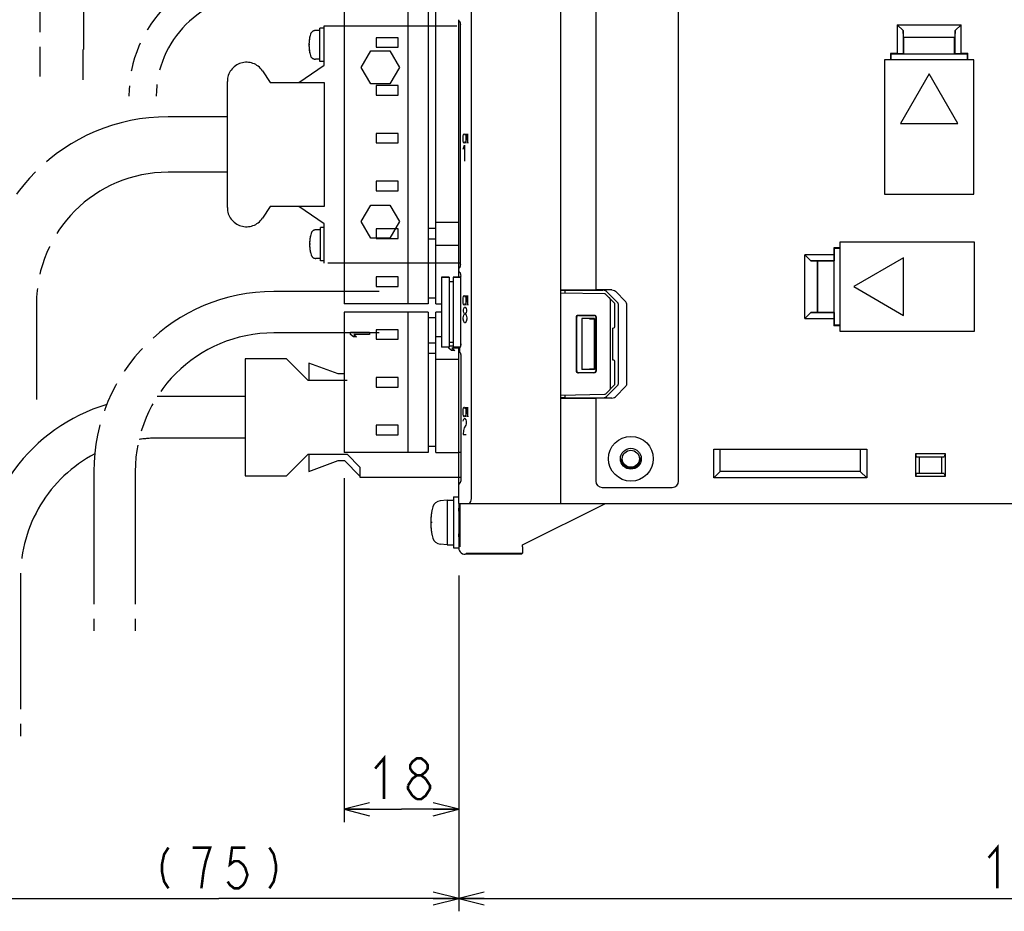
# Model space of a CAD drawing. Extents: x 0 to 840, y 0 to 594.
# Tile 19 of 24: x 531 to 686, y 216 to 356. Entities that reach past the tile are written whole.
import ezdxf

# ---------------------------------------------------------------- set-up
doc = ezdxf.new("R2010")
doc.units = 0
doc.header["$LTSCALE"] = 46.2
doc.linetypes.add('HIDDEN', pattern=[0.2, 0.1, -0.1])
doc.linetypes.add('PHANTOM', pattern=[0.8, 0.45, -0.05, 0.1, -0.05, 0.1, -0.05])
doc.layers.get('0').update_dxf_attribs({"linetype": 'CONTINUOUS'})
for name, color, linetype in [('ALL_AXIS', 7, 'CONTINUOUS'), ('ALL_CURVE', 7, 'CONTINUOUS'), ('ALL_DIM', 7, 'CONTINUOUS'), ('ALL_FEATURES', 7, 'CONTINUOUS'), ('DEFAULT_2', 8, 'HIDDEN')]:
    doc.layers.add(name, color=color, linetype=linetype)
doc.dimstyles.get("Standard").update_dxf_attribs({"dimtxt": 2.5, "dimasz": 2.5, "dimexe": 1.25, "dimexo": 0.625, "dimtad": 1, "dimcen": 2.5, "dimazin": 3, "dimtfac": 1, "dimtmove": 0, "dimatfit": 3})

# ---------------------------------------------------------------- blocks, each defined once
blk = doc.blocks.new('_OPEN')
at = {"color": 0, "linetype": 'BYBLOCK'}
for p, q in [((0, 0), (-1, 0.25)), ((-1, -0.25), (0, 0)), ((-1, 0), (0, 0))]:
    blk.add_line(p, q, dxfattribs=at)
blk = doc.blocks.new('*D10')
at = {"layer": 'ALL_DIM', "color": 2, "linetype": 'CONTINUOUS'}
for p, q in [((780, 270.53), (780, 216)), ((600, 268.67), (600, 216)), ((600, 218), (690, 218)), ((780, 218), (690, 218))]:
    blk.add_line(p, q, dxfattribs=at)
at = {"layer": 'ALL_DIM', "color": 2, "linetype": 'CONTINUOUS', "xscale": 4, "yscale": 4, "zscale": 4, "rotation": 180}
blk.add_blockref('_OPEN', (600, 218), dxfattribs=at)
at = {"layer": 'ALL_DIM', "color": 2, "linetype": 'CONTINUOUS', "xscale": 4, "yscale": 4, "zscale": 4}
blk.add_blockref('_OPEN', (780, 218), dxfattribs=at)
blk = doc.blocks.new('*D11')
at = {"layer": 'ALL_DIM', "color": 2, "linetype": 'CONTINUOUS'}
for p, q in [((582.02, 283.96), (582.02, 230)), ((600, 267.41), (600, 230)), ((582.02, 232), (591.01, 232)), ((600, 232), (591.01, 232))]:
    blk.add_line(p, q, dxfattribs=at)
at = {"layer": 'ALL_DIM', "color": 2, "linetype": 'CONTINUOUS', "xscale": 4, "yscale": 4, "zscale": 4, "rotation": 180}
blk.add_blockref('_OPEN', (582.02, 232), dxfattribs=at)
at = {"layer": 'ALL_DIM', "color": 2, "linetype": 'CONTINUOUS', "xscale": 4, "yscale": 4, "zscale": 4}
blk.add_blockref('_OPEN', (600, 232), dxfattribs=at)
blk = doc.blocks.new('*D12')
at = {"layer": 'ALL_DIM', "color": 2, "linetype": 'CONTINUOUS'}
for p, q in [((600, 268.2), (600, 216)), ((524.75, 241.5), (524.75, 216)), ((524.75, 218), (562.38, 218)), ((600, 218), (562.38, 218))]:
    blk.add_line(p, q, dxfattribs=at)
at = {"layer": 'ALL_DIM', "color": 2, "linetype": 'CONTINUOUS', "xscale": 4, "yscale": 4, "zscale": 4, "rotation": 180}
blk.add_blockref('_OPEN', (524.75, 218), dxfattribs=at)
at = {"layer": 'ALL_DIM', "color": 2, "linetype": 'CONTINUOUS', "xscale": 4, "yscale": 4, "zscale": 4}
blk.add_blockref('_OPEN', (600, 218), dxfattribs=at)

msp = doc.modelspace()

# ---------------------------------------------------------------- linework, layer by layer
at = {"layer": 'ALL_AXIS', "color": 7, "linetype": 'CONTINUOUS'}
for p, q in [((582.02, 387.3), (582.02, 311.3)), ((592.02, 387.3), (592.02, 311.3)), ((595.22, 387.3), (595.22, 311.3)), ((587.02, 353.05), (587.02, 351.55)), ((590.52, 353.05), (587.02, 353.05)), ((590.52, 351.55), (590.52, 353.05)), ((587.02, 351.55), (590.52, 351.55)), ((587.02, 345.55), (587.02, 344.05)), ((590.52, 345.55), (587.02, 345.55)), ((590.52, 344.05), (590.52, 345.55)), ((587.02, 344.05), (590.52, 344.05)), ((587.02, 338.05), (587.02, 336.55)), ((590.52, 338.05), (587.02, 338.05)), ((590.52, 336.55), (590.52, 338.05)), ((587.02, 336.55), (590.52, 336.55)), ((587.02, 330.55), (587.02, 329.05)), ((590.52, 330.55), (587.02, 330.55)), ((587.02, 329.05), (590.52, 329.05)), ((590.52, 329.05), (590.52, 330.55)), ((587.02, 323.05), (587.02, 321.55)), ((590.52, 323.05), (587.02, 323.05)), ((590.52, 321.55), (590.52, 323.05)), ((587.02, 321.55), (590.52, 321.55)), ((587.02, 315.55), (587.02, 314.05)), ((590.52, 315.55), (587.02, 315.55)), ((590.52, 314.05), (590.52, 315.55)), ((597.3, 315.5), (597.3, 304.5)), ((597.3, 315.5), (598.5, 315.5)), ((599.1, 315.5), (600.3, 315.5)), ((600.3, 315.5), (600.3, 304.826)), ((587.02, 314.05), (590.52, 314.05)), ((595.22, 311.3), (582.02, 311.3)), ((582.02, 310), (582.02, 288)), ((595.22, 310), (582.02, 310)), ((592.02, 310), (592.02, 288)), ((595.22, 310), (595.22, 288)), ((587.02, 299.75), (587.02, 298.25)), ((590.52, 299.75), (587.02, 299.75)), ((590.52, 298.25), (590.52, 299.75)), ((587.02, 298.25), (590.52, 298.25)), ((587.02, 292.25), (587.02, 290.75)), ((590.52, 292.25), (587.02, 292.25)), ((590.52, 290.75), (590.52, 292.25)), ((587.02, 290.75), (590.52, 290.75)), ((595.22, 288), (582.02, 288)), ((598.2, 280.5), (597.081, 280.402)), ((598.2, 280.5), (599.2, 280.5)), ((598.2, 280.5), (598.2, 273.5)), ((599.2, 281), (600, 281)), ((599.2, 281), (599.2, 273)), ((600, 280), (600, 273)), ((600.145, 278.772), (600, 278.772)), ((600.145, 275.228), (600, 275.228)), ((598.2, 273.5), (597.081, 273.598)), ((598.2, 273.5), (599.2, 273.5)), ((599.2, 273), (600, 273))]:
    msp.add_line(p, q, dxfattribs=at)
at = {"layer": 'ALL_AXIS', "color": 8, "linetype": 'PHANTOM'}
for p, q in [((578.201, 354.18), (577.508, 354.18)), ((578.201, 349.33), (578.201, 354.53)), ((578.895, 354.53), (578.201, 354.53)), ((578.895, 348.75), (578.895, 354.9)), ((578.895, 354.9), (600.254, 354.9)), ((578.201, 349.68), (577.508, 349.68)), ((578.895, 349.33), (578.201, 349.33)), ((569.195, 347.859), (570.395, 346.05)), ((574.895, 346.05), (578.895, 348.75)), ((563.695, 326.4), (563.695, 346.2)), ((570.395, 326.55), (569.195, 324.741)), ((578.895, 323.85), (574.895, 326.55)), ((578.295, 322.92), (577.601, 322.92)), ((578.295, 318.07), (578.295, 323.27)), ((578.895, 323.27), (578.295, 323.27)), ((578.895, 317.7), (578.895, 323.85)), ((578.295, 318.42), (577.601, 318.42)), ((578.895, 318.07), (578.295, 318.07)), ((600.254, 317.7), (578.895, 317.7))]:
    msp.add_line(p, q, dxfattribs=at)
for centre, radius, start, end in [((577.508, 353.38), 0.8, 90, 163.80865), ((582.501, 351.93), 6, 163.80865, 196.19135), ((566.695, 346.2), 3, 33.56834, 180), ((577.508, 350.48), 0.8, 196.19135, 270), ((566.695, 326.4), 3, 180, 326.43166), ((577.601, 322.12), 0.8, 90, 163.80865), ((582.595, 320.67), 6, 163.80865, 196.19135), ((577.601, 319.22), 0.8, 196.19135, 270)]:
    msp.add_arc(centre, radius, start, end, dxfattribs=at)
at = {"layer": 'ALL_AXIS', "color": 7, "linetype": 'CONTINUOUS'}
for centre, radius, start, end in [((597.194, 279.107), 1.3, 95, 164.11915), ((604.6, 277), 9, 164.11915, 195.88085), ((597.194, 274.893), 1.3, 195.88085, 265)]:
    msp.add_arc(centre, radius, start, end, dxfattribs=at)
at = {"layer": 'ALL_CURVE', "color": 8, "linetype": 'PHANTOM'}
for p, q in [((576.644, 351.93), (576.501, 351.93)), ((576.738, 320.67), (576.595, 320.67))]:
    msp.add_line(p, q, dxfattribs=at)
at = {"layer": 'ALL_CURVE', "color": 8, "linetype": 'HIDDEN'}
for p, q in [((584.693, 348.4), (586.194, 351)), ((586.194, 351), (589.196, 351)), ((589.196, 351), (590.697, 348.4)), ((586.194, 345.8), (584.693, 348.4)), ((590.697, 348.4), (589.196, 345.8)), ((589.196, 345.8), (586.194, 345.8)), ((584.693, 324.2), (586.194, 326.8)), ((586.194, 326.8), (589.196, 326.8)), ((589.196, 326.8), (590.697, 324.2)), ((586.194, 321.6), (584.693, 324.2)), ((590.697, 324.2), (589.196, 321.6)), ((589.196, 321.6), (586.194, 321.6))]:
    msp.add_line(p, q, dxfattribs=at)
at = {"layer": 'ALL_CURVE', "color": 4, "linetype": 'CONTINUOUS'}
for p, q in [((600.682, 337.25), (600.71, 337.625)), ((600.71, 336.875), (600.682, 337.25)), ((600.71, 337.625), (600.766, 337.875)), ((600.766, 336.625), (600.71, 336.875)), ((600.766, 337.875), (600.821, 338)), ((600.821, 338), (600.877, 338)), ((600.877, 338), (600.933, 337.875)), ((600.933, 337.875), (600.961, 337.75)), ((600.961, 336.75), (600.933, 336.625)), ((601.183, 336.5), (601.183, 338)), ((601.183, 338), (601.406, 336.5)), ((601.406, 336.5), (601.406, 338)), ((600.682, 335.575), (600.914, 336.2)), ((600.821, 336.5), (600.766, 336.625)), ((600.877, 336.5), (600.821, 336.5)), ((600.933, 336.625), (600.877, 336.5)), ((600.914, 336.2), (600.914, 333.7)), ((600.682, 311.85), (600.71, 312.225)), ((600.71, 312.225), (600.766, 312.475)), ((600.766, 312.475), (600.821, 312.6)), ((600.821, 312.6), (600.877, 312.6)), ((600.877, 312.6), (600.933, 312.475)), ((600.933, 312.475), (600.961, 312.35)), ((601.183, 311.1), (601.183, 312.6)), ((601.183, 312.6), (601.406, 311.1)), ((601.406, 311.1), (601.406, 312.6)), ((600.71, 311.475), (600.682, 311.85)), ((600.766, 311.225), (600.71, 311.475)), ((600.74, 310.383), (600.798, 310.592)), ((600.821, 311.1), (600.766, 311.225)), ((600.798, 310.592), (600.914, 310.8)), ((600.877, 311.1), (600.821, 311.1)), ((600.933, 311.225), (600.877, 311.1)), ((600.914, 310.8), (601.03, 310.8)), ((600.961, 311.35), (600.933, 311.225)), ((601.03, 310.8), (601.146, 310.592)), ((601.146, 310.592), (601.204, 310.383)), ((600.682, 309.133), (600.798, 309.55)), ((600.682, 308.925), (600.682, 309.133)), ((600.74, 310.175), (600.74, 310.383)), ((600.798, 309.967), (600.74, 310.175)), ((600.914, 309.758), (600.798, 309.967)), ((600.798, 309.55), (600.914, 309.758)), ((600.914, 309.758), (601.03, 309.758)), ((601.146, 309.967), (601.03, 309.758)), ((601.03, 309.758), (601.146, 309.55)), ((601.204, 310.175), (601.146, 309.967)), ((601.146, 309.55), (601.262, 309.133)), ((601.204, 310.383), (601.204, 310.175)), ((601.262, 309.133), (601.262, 308.925)), ((600.798, 308.508), (600.682, 308.925)), ((600.914, 308.3), (600.798, 308.508)), ((601.03, 308.3), (600.914, 308.3)), ((601.146, 308.508), (601.03, 308.3)), ((601.262, 308.925), (601.146, 308.508)), ((583.02, 306.5), (583.02, 306.875)), ((583.02, 306.875), (586.02, 306.875)), ((583.467, 306.125), (583.02, 306.5)), ((583.977, 306.125), (583.467, 306.125)), ((583.531, 306.5), (583.977, 306.125)), ((586.02, 306.5), (583.531, 306.5)), ((586.02, 306.875), (586.02, 306.5)), ((598.42, 304.35), (598.42, 304.5)), ((598.867, 303.975), (598.42, 304.35)), ((598.5, 304.725), (599.1, 304.725)), ((598.931, 304.35), (599.377, 303.975)), ((600, 304.35), (598.931, 304.35)), ((599.377, 303.975), (598.867, 303.975)), ((600.766, 294.975), (600.821, 295.1)), ((600.821, 295.1), (600.877, 295.1)), ((600.877, 295.1), (600.933, 294.975)), ((601.183, 293.6), (601.183, 295.1)), ((601.183, 295.1), (601.406, 293.6)), ((601.406, 293.6), (601.406, 295.1)), ((600.682, 294.35), (600.71, 294.725)), ((600.71, 293.975), (600.682, 294.35)), ((600.71, 294.725), (600.766, 294.975)), ((600.766, 293.725), (600.71, 293.975)), ((600.821, 293.6), (600.766, 293.725)), ((600.877, 293.6), (600.821, 293.6)), ((600.933, 293.725), (600.877, 293.6)), ((600.933, 294.975), (600.961, 294.85)), ((600.961, 293.85), (600.933, 293.725)), ((600.682, 292.883), (600.74, 293.092)), ((600.74, 293.092), (600.856, 293.3)), ((600.856, 293.3), (600.972, 293.3)), ((601.088, 292.258), (600.856, 291.842)), ((600.972, 293.3), (601.088, 293.092)), ((601.088, 293.092), (601.146, 292.883)), ((601.146, 292.467), (601.088, 292.258)), ((601.146, 292.883), (601.146, 292.467)), ((600.74, 291.425), (600.682, 290.8)), ((600.682, 290.8), (601.146, 290.8)), ((600.856, 291.842), (600.74, 291.425))]:
    msp.add_line(p, q, dxfattribs=at)
at = {"layer": 'ALL_CURVE', "color": 40, "linetype": 'CONTINUOUS'}
msp.add_line((595.848, 277), (595.6, 277), dxfattribs=at)
at = {"layer": 'ALL_CURVE', "color": 8, "linetype": 'PHANTOM'}
for centre in [(582.501, 351.93), (582.595, 320.67)]:
    msp.add_arc(centre, 6, 167.48667, 192.51333, dxfattribs=at)
at = {"layer": 'ALL_CURVE', "color": 40, "linetype": 'CONTINUOUS'}
msp.add_arc((604.6, 277), 9, 166.5066, 193.4934, dxfattribs=at)
at = {"layer": 'ALL_DIM', "color": 2, "linetype": 'CONTINUOUS', "const_width": 0.4}
for points in [[(586.882, 238.4), (588.258, 240), (588.258, 233.6)], [(593.418, 237.333), (592.73, 237.867), (592.386, 238.4), (592.386, 238.933), (592.73, 239.467), (593.418, 240), (594.106, 240), (594.794, 239.467), (595.138, 238.933), (595.138, 238.4), (594.794, 237.867), (594.106, 237.333)], [(592.042, 235.733), (592.73, 236.8), (593.418, 237.333), (594.106, 237.333), (594.794, 236.8)], [(594.794, 236.8), (595.482, 235.733), (595.482, 235.2)], [(592.73, 234.133), (592.042, 235.2), (592.042, 235.733)], [(595.482, 235.2), (594.794, 234.133), (594.106, 233.6), (593.418, 233.6)], [(593.418, 233.6), (592.73, 234.133)], [(554.463, 226), (553.775, 224.933), (553.431, 223.333), (553.431, 222.267), (553.775, 220.667), (554.463, 219.6)], [(560.311, 223.867), (560.999, 226), (558.247, 226)], [(566.503, 226), (564.439, 226), (564.095, 223.333), (564.783, 223.867), (565.471, 223.867), (566.159, 223.333), (566.503, 222.8), (566.847, 221.733), (566.503, 220.667), (566.159, 220.133), (565.471, 219.6), (564.783, 219.6), (564.095, 220.133), (563.751, 220.667)], [(570.287, 226), (570.975, 224.933), (571.319, 223.333), (571.319, 222.267), (570.975, 220.667), (570.287, 219.6)], [(683.12, 224.4), (684.496, 226), (684.496, 219.6)], [(559.623, 219.6), (559.967, 222.267), (560.311, 223.867)]]:
    msp.add_lwpolyline(points, dxfattribs=at)
at = {"layer": 'ALL_FEATURES', "color": 7, "linetype": 'CONTINUOUS'}
for p, q in [((616, 280), (616, 440)), ((634.5, 283.5), (634.5, 436.5)), ((602, 281), (602, 419.388)), ((596.42, 311.3), (596.42, 387.5)), ((621.5, 365.5), (621.5, 313.5)), ((600, 316.717), (600, 355.883)), ((600.022, 355.751), (600, 355.861)), ((600.084, 355.66), (600.022, 355.751)), ((600.168, 355.604), (600.084, 355.66)), ((600.246, 355.246), (600.254, 355.079)), ((600.254, 317.521), (600.254, 355.079)), ((668.8, 355.1), (678.8, 355.1)), ((668.8, 355.1), (669.728, 354.172)), ((668.8, 355.1), (668.8, 350.57)), ((669.764, 353.136), (669.728, 354.172)), ((669.728, 354.172), (669.728, 350.537)), ((677.872, 354.172), (677.836, 353.136)), ((677.872, 354.172), (678.8, 355.1)), ((677.872, 350.537), (677.872, 354.172)), ((678.8, 350.57), (678.8, 355.1)), ((669.764, 353.136), (677.836, 353.136)), ((669.764, 353.136), (669.8, 353.1)), ((677.8, 353.1), (669.8, 353.1)), ((669.8, 353.1), (669.8, 350.535)), ((677.836, 353.136), (677.8, 353.1)), ((677.8, 350.535), (677.8, 353.1)), ((680.8, 349.6), (666.8, 349.6)), ((666.8, 349.6), (666.8, 328.5)), ((668.8, 350.57), (667.73, 350.57)), ((667.73, 350.57), (667.8, 350.5)), ((667.73, 350.57), (667.73, 349.6)), ((669.765, 350.5), (667.8, 350.5)), ((667.8, 350.5), (667.8, 349.6)), ((669.728, 350.537), (668.8, 350.57)), ((669.728, 350.537), (669.765, 350.5)), ((669.765, 350.5), (669.8, 350.535)), ((669.8, 350.535), (677.8, 350.535)), ((677.835, 350.5), (677.8, 350.535)), ((677.872, 350.537), (677.835, 350.5)), ((679.8, 350.5), (677.835, 350.5)), ((678.8, 350.57), (677.872, 350.537)), ((679.87, 350.57), (678.8, 350.57)), ((679.87, 350.57), (679.8, 350.5)), ((679.8, 349.6), (679.8, 350.5)), ((679.87, 349.6), (679.87, 350.57)), ((680.8, 328.5), (680.8, 349.6)), ((673.8, 347.394), (669.3, 339.6)), ((678.3, 339.6), (673.8, 347.394)), ((669.3, 339.6), (678.3, 339.6)), ((666.8, 328.5), (680.8, 328.5)), ((596.42, 323.1), (595.22, 323.1)), ((596.42, 324.1), (600, 324.1)), ((595.22, 321.5), (596.42, 321.5)), ((596.42, 320.5), (600, 320.5)), ((659.8, 320.07), (658.83, 320.07)), ((658.83, 320.07), (658.9, 320)), ((658.83, 320.07), (658.83, 319)), ((659.8, 320), (658.9, 320)), ((658.9, 320), (658.9, 318.035)), ((680.9, 321), (659.8, 321)), ((659.8, 321), (659.8, 307)), ((680.9, 307), (680.9, 321)), ((658.83, 319), (654.3, 319)), ((655.228, 318.072), (654.3, 319)), ((654.3, 309), (654.3, 319)), ((658.83, 319), (658.863, 318.072)), ((669.8, 318.5), (662.006, 314)), ((669.8, 309.5), (669.8, 318.5)), ((600.022, 316.849), (600, 316.739)), ((600, 315.5), (600, 316.717)), ((600.084, 316.94), (600.022, 316.849)), ((600.168, 316.996), (600.084, 316.94)), ((600.254, 317.521), (600.246, 317.356)), ((658.863, 318.072), (655.228, 318.072)), ((655.228, 318.072), (656.264, 318.036)), ((656.264, 318.036), (656.3, 318)), ((656.264, 309.964), (656.264, 318.036)), ((658.865, 318), (656.3, 318)), ((656.3, 318), (656.3, 310)), ((658.863, 318.072), (658.9, 318.035)), ((658.9, 318.035), (658.865, 318)), ((658.865, 318), (658.865, 310)), ((598.5, 315.5), (597.3, 315.5)), ((598.5, 315.5), (598.5, 304.5)), ((599.1, 315.5), (599.1, 304.5)), ((600.3, 315.5), (599.1, 315.5)), ((600.201, 316.186), (600.231, 316.127)), ((600.231, 316.127), (600.269, 316.007)), ((600.312, 305.015), (600.312, 315.628)), ((599.1, 314.75), (598.5, 314.75)), ((662.006, 314), (669.8, 309.5)), ((596.42, 312.2), (595.22, 312.2)), ((616, 313.5), (621.5, 313.5)), ((616, 313.413), (616.7, 313.438)), ((622.878, 312.88), (616, 313)), ((616.7, 313.438), (622.618, 313.441)), ((616.7, 312.988), (616.7, 313.438)), ((624.003, 313.49), (621.5, 313.49)), ((624.5, 311.352), (623.086, 312.79)), ((624.873, 311.568), (623.194, 313.235)), ((626.218, 311.615), (624.568, 313.283)), ((596.42, 311.3), (597.3, 311.3)), ((623.8, 298.148), (623.8, 311.852)), ((624.5, 307.795), (624.5, 311.352)), ((625, 311.287), (625, 298.713)), ((626.343, 311.333), (626.343, 298.667)), ((596.42, 309.1), (595.22, 309.1)), ((596.42, 288), (596.42, 310)), ((597.3, 310), (596.42, 310)), ((618.453, 300.753), (618.453, 309.247)), ((618.5, 300.8), (618.5, 309.2)), ((618.753, 309.547), (621.246, 309.546)), ((618.8, 309.5), (621.2, 309.5)), ((621.3, 309), (619.3, 309)), ((620.532, 308.968), (619.3, 309)), ((619.3, 309), (619.3, 301)), ((621.262, 308.962), (621.136, 308.961)), ((621.3, 309), (621.262, 308.962)), ((621.262, 308.962), (621.262, 301.038)), ((621.3, 309), (621.3, 301)), ((621.5, 309.2), (621.5, 300.8)), ((621.546, 309.246), (621.546, 300.754)), ((654.3, 309), (655.228, 309.928)), ((654.3, 309), (658.83, 309)), ((656.264, 309.964), (655.228, 309.928)), ((655.228, 309.928), (658.863, 309.928)), ((656.264, 309.964), (656.3, 310)), ((656.3, 310), (658.865, 310)), ((658.863, 309.928), (658.83, 309)), ((658.83, 309), (658.83, 307.93)), ((658.863, 309.928), (658.9, 309.965)), ((658.9, 309.965), (658.865, 310)), ((658.9, 309.965), (658.9, 308)), ((624.137, 307.494), (624.205, 307.495)), ((624.137, 307.494), (624.137, 302.506)), ((658.83, 307.93), (658.9, 308)), ((658.83, 307.93), (659.8, 307.93)), ((658.9, 308), (659.8, 308)), ((587.02, 307.25), (587.02, 305.75)), ((590.52, 307.25), (587.02, 307.25)), ((590.52, 305.75), (590.52, 307.25)), ((597.3, 306.15), (596.42, 306.15)), ((659.8, 307), (680.9, 307)), ((587.02, 305.75), (590.52, 305.75)), ((596.42, 305.15), (595.22, 305.15)), ((598.5, 304.5), (597.3, 304.5)), ((599.1, 305.25), (598.5, 305.25)), ((600.214, 304.5), (599.1, 304.5)), ((600, 282.919), (600, 304.5)), ((600.214, 304.497), (600.19, 304.405)), ((600.19, 303.765), (600.19, 304.405)), ((600.312, 305.015), (600.305, 304.865)), ((595.22, 303.55), (596.42, 303.55)), ((600.214, 303.673), (600.19, 303.765)), ((600.305, 303.304), (600.312, 303.155)), ((600.312, 303.155), (600.312, 283.735)), ((600, 302.55), (596.42, 302.55)), ((624.137, 302.506), (624.205, 302.505)), ((624.5, 298.648), (624.5, 302.205)), ((621.246, 300.454), (618.753, 300.453)), ((621.2, 300.5), (618.8, 300.5)), ((620.532, 301.032), (619.3, 301)), ((621.3, 301), (619.3, 301)), ((621.262, 301.038), (621.136, 301.039)), ((621.3, 301), (621.262, 301.038)), ((623.086, 297.21), (624.5, 298.648)), ((623.194, 296.765), (624.873, 298.432)), ((626.218, 298.385), (624.568, 296.717)), ((616, 297), (622.878, 297.12)), ((616.7, 296.562), (616, 296.587)), ((616.7, 296.562), (616.7, 297.012)), ((616, 296.5), (621.5, 296.5)), ((616.7, 296.562), (622.618, 296.559)), ((624.003, 296.51), (621.5, 296.51)), ((621.5, 296.5), (621.5, 283.5)), ((596.42, 288.9), (595.22, 288.9)), ((596.42, 288), (600, 288)), ((640, 288.5), (664, 288.5)), ((640, 284), (640, 288.5)), ((641, 285), (641, 288.5)), ((663, 288.5), (663, 285)), ((664, 288.5), (664, 284)), ((671.7, 287.8), (676.3, 287.8)), ((671.834, 287.3), (671.7, 287.8)), ((671.7, 284.2), (671.7, 287.8)), ((676.3, 287.8), (676.166, 287.3)), ((676.3, 287.8), (676.3, 284.2)), ((671.834, 287.3), (676.166, 287.3)), ((672.236, 287.3), (672.236, 284.7)), ((675.764, 284.7), (675.764, 287.3)), ((641, 285), (640, 284)), ((663, 285), (641, 285)), ((663, 285), (664, 284)), ((671.7, 284.2), (671.834, 284.7)), ((676.166, 284.7), (671.834, 284.7)), ((676.166, 284.7), (676.3, 284.2)), ((600, 280), (600, 282.918)), ((600.21, 283.202), (600.202, 283.19)), ((600.312, 283.735), (600.302, 283.549)), ((664, 284), (640, 284)), ((676.3, 284.2), (671.7, 284.2)), ((622.5, 282.5), (633.5, 282.5)), ((600, 280), (776.2, 280)), ((600.166, 280), (600.166, 273.166)), ((610, 273.5), (623, 280)), ((600.03, 278.772), (600.032, 278.994)), ((600.032, 278.994), (600.036, 279.216)), ((600.052, 279.216), (600.055, 278.994)), ((600.055, 278.994), (600.058, 278.772)), ((600.032, 275.006), (600.03, 275.228)), ((600.036, 274.784), (600.032, 275.006)), ((600.055, 275.006), (600.052, 274.784)), ((600.058, 275.228), (600.055, 275.006)), ((610, 273.166), (610, 273.5)), ((609.834, 272.009), (601.009, 272.009)), ((601.166, 272.166), (609.991, 272.166)), ((609.834, 272.009), (609.991, 272.166))]:
    msp.add_line(p, q, dxfattribs=at)
at = {"layer": 'ALL_FEATURES', "color": 8, "linetype": 'PHANTOM'}
for p, q in [((534.3, 381.645), (534.3, 346.445)), ((541.12, 358.2), (541.12, 351.2)), ((541, 351.2), (541, 346.445)), ((570.395, 346.05), (578.895, 346.05)), ((578.895, 346.05), (578.895, 326.55)), ((563.695, 340.65), (554.395, 340.65)), ((563.695, 331.95), (554.395, 331.95)), ((578.895, 326.55), (570.395, 326.55)), ((587.5, 313.25), (571, 313.25)), ((533.745, 311.3), (533.745, 296.3)), ((587.5, 306.75), (571, 306.75)), ((566.5, 302.7), (566.5, 284.3)), ((573, 302.7), (566.5, 302.7)), ((576.4, 299.3), (573, 302.7)), ((576.5, 302), (576.5, 299.3)), ((581.086, 300.3), (576.5, 302)), ((582.086, 300.3), (581.086, 300.3)), ((582.5, 299.3), (576.4, 299.3)), ((566.5, 296.75), (553, 296.75)), ((566.5, 290.25), (553, 290.25)), ((573, 284.3), (576.4, 287.7)), ((576.4, 287.7), (582.5, 287.7)), ((576.5, 287.7), (576.5, 285)), ((582.5, 287.7), (584.5, 285.7)), ((600.312, 288), (600, 288)), ((576.5, 285), (581.086, 286.7)), ((581.086, 286.7), (582.086, 286.7)), ((582.086, 286.7), (584.5, 284.286)), ((542.75, 285), (542.75, 260)), ((549.25, 285), (549.25, 260)), ((566.5, 284.3), (573, 284.3)), ((584.5, 285.7), (584.5, 284.1)), ((584.5, 284.1), (600.312, 284.1)), ((531.25, 268.5), (531.25, 243.5))]:
    msp.add_line(p, q, dxfattribs=at)
at = {"layer": 'ALL_FEATURES', "color": 7, "linetype": 'CONTINUOUS'}
for points in [[(600.14, 355.621), (600.139, 355.623), (600.154, 355.6), (600.187, 355.527)], [(600.187, 355.527), (600.221, 355.406), (600.246, 355.246)], [(600.246, 317.356), (600.223, 317.202), (600.191, 317.083), (600.159, 317.008), (600.15, 316.993)], [(600.199, 316.192), (600.195, 316.195), (600.201, 316.186)], [(600.269, 316.007), (600.3, 315.835), (600.312, 315.628)], [(623.194, 313.235), (623.04, 313.345), (622.844, 313.416), (622.618, 313.441)], [(623.8, 311.852), (623.785, 311.955), (623.744, 312.063), (623.679, 312.171), (623.59, 312.278)], [(624.003, 313.49), (624.225, 313.464), (624.417, 313.393), (624.568, 313.283)], [(625, 311.287), (624.986, 311.385), (624.943, 311.48), (624.873, 311.568)], [(626.343, 311.333), (626.329, 311.431), (626.287, 311.527), (626.218, 311.615)], [(618.453, 309.247), (618.475, 309.362), (618.54, 309.459), (618.638, 309.524), (618.753, 309.547)], [(618.8, 309.5), (618.685, 309.477), (618.588, 309.412), (618.523, 309.315), (618.5, 309.2)], [(620.532, 308.968), (620.717, 308.964), (620.921, 308.962), (621.136, 308.961)], [(621.5, 309.2), (621.477, 309.315), (621.412, 309.412), (621.315, 309.477), (621.2, 309.5)], [(621.246, 309.546), (621.361, 309.523), (621.458, 309.458), (621.523, 309.361), (621.546, 309.246)], [(600.305, 304.865), (600.286, 304.723), (600.259, 304.606), (600.228, 304.524), (600.214, 304.497)], [(600.214, 303.673), (600.228, 303.646), (600.259, 303.564), (600.286, 303.447), (600.305, 303.304)], [(618.753, 300.453), (618.638, 300.476), (618.54, 300.541), (618.475, 300.638), (618.453, 300.753)], [(618.5, 300.8), (618.523, 300.685), (618.588, 300.588), (618.685, 300.523), (618.8, 300.5)], [(621.136, 301.039), (620.921, 301.038), (620.717, 301.036), (620.532, 301.032)], [(621.2, 300.5), (621.315, 300.523), (621.412, 300.588), (621.477, 300.685), (621.5, 300.8)], [(621.546, 300.754), (621.523, 300.639), (621.458, 300.542), (621.361, 300.477), (621.246, 300.454)], [(623.59, 297.722), (623.679, 297.829), (623.744, 297.937), (623.785, 298.045), (623.8, 298.148)], [(624.873, 298.432), (624.943, 298.52), (624.986, 298.615), (625, 298.713)], [(626.343, 298.667), (626.329, 298.569), (626.287, 298.473), (626.218, 298.385)], [(622.618, 296.559), (622.844, 296.584), (623.04, 296.655), (623.194, 296.765)], [(624.003, 296.51), (624.225, 296.536), (624.417, 296.607), (624.568, 296.717)], [(600.302, 283.549), (600.276, 283.389), (600.241, 283.27), (600.21, 283.202)], [(601.6, 280), (601.708, 280.037), (601.807, 280.144), (601.889, 280.309), (601.95, 280.517), (601.987, 280.752), (602, 281)], [(600.036, 279.216), (600.04, 279.354), (600.044, 279.4)], [(600.044, 279.4), (600.048, 279.353), (600.052, 279.216)], [(600.117, 278.772), (600.119, 278.994), (600.123, 279.216), (600.127, 279.354), (600.131, 279.4)], [(600.131, 279.4), (600.135, 279.353), (600.139, 279.216), (600.143, 278.994), (600.146, 278.695), (600.148, 278.327), (600.15, 277.907), (600.151, 277.456), (600.152, 277)], [(600.152, 277), (600.151, 276.542), (600.15, 276.092), (600.148, 275.672), (600.146, 275.304), (600.143, 275.006), (600.139, 274.784), (600.135, 274.646), (600.131, 274.6)], [(600.131, 274.6), (600.127, 274.647), (600.123, 274.784), (600.119, 275.006), (600.117, 275.228)], [(600.044, 274.6), (600.04, 274.647), (600.036, 274.784)], [(600.052, 274.784), (600.048, 274.646), (600.044, 274.6)], [(600.009, 273.009), (600.036, 272.778), (600.113, 272.565), (600.231, 272.38), (600.387, 272.225), (600.575, 272.108), (600.789, 272.033), (601.009, 272.009)], [(610, 273.166), (610, 272.908), (609.999, 272.668), (609.997, 272.462), (609.996, 272.303), (609.994, 272.202), (609.991, 272.166)]]:
    msp.add_lwpolyline(points, dxfattribs=at)
for radius in [3.51, 1.637, 1.337]:
    msp.add_circle((627, 287), radius, dxfattribs=at)
at = {"layer": 'ALL_FEATURES', "color": 8, "linetype": 'PHANTOM'}
for centre, radius, start, end in [((568.4, 343.9), 20.15, 90, 180), ((568.4, 343.9), 15.85, 90, 180), ((554.395, 311.3), 29.35, 90, 180), ((554.395, 311.3), 20.65, 90, 180), ((571, 285), 28.25, 90, 180), ((571, 285), 21.75, 90, 180), ((553, 268.5), 28.25, 90, 90.63737), ((553, 268.5), 28.25, 106.92808, 180), ((553, 268.5), 21.75, 90, 98.29032), ((553, 268.5), 21.75, 117.63651, 180)]:
    msp.add_arc(centre, radius, start, end, dxfattribs=at)
at = {"layer": 'ALL_FEATURES', "color": 7, "linetype": 'CONTINUOUS'}
for centre, radius, start, end in [((600.3, 316.463), 0.3, 180, 260.45329), ((622.872, 312.58), 0.3, 44.5, 89), ((624.2, 307.795), 0.3, 271, 360), ((600.3, 304.212), 0.3, 113.25, 180), ((600.3, 303.958), 0.3, 180, 253.11704), ((624.2, 302.205), 0.3, 0, 89), ((622.872, 297.42), 0.3, 271, 315.5), ((600.3, 282.919), 0.3, 107.99873, 180), ((622.5, 283.5), 1, 180, 270), ((633.5, 283.5), 1, 270, 360)]:
    msp.add_arc(centre, radius, start, end, dxfattribs=at)
at = {"layer": 'DEFAULT_2', "color": 8, "linetype": 'HIDDEN'}
for p, q in [((600.142, 279), (600, 279)), ((600.142, 275), (600, 275))]:
    msp.add_line(p, q, dxfattribs=at)
msp.add_circle((627, 287), 1.5, dxfattribs=at)

# ---------------------------------------------------------------- dimensions: what is measured, and where the dimension line sits
at = {"layer": 'ALL_DIM', "color": 2, "linetype": 'CONTINUOUS'}
for base, p1, p2, picture, middle in [((600, 232), (582.02, 284.958), (600, 268.413), '*D11', (585.506, 232)), ((600, 218), (524.75, 242.5), (600, 269.196), '*D12', (551.367, 218))]:
    dim = msp.add_linear_dim(base=base, p1=p1, p2=p2, dimstyle='Standard', dxfattribs=at)
    dim.commit()
    dim.dimension.update_dxf_attribs({"geometry": picture, "text_midpoint": middle, "dimtype": 128})
dim = msp.add_linear_dim(base=(600, 218), p1=(780, 271.533), p2=(600, 269.666), angle=180, dimstyle='Standard', dxfattribs=at)
dim.commit()
dim.dimension.update_dxf_attribs({"geometry": '*D10', "text_midpoint": (681.744, 218), "dimtype": 128})

doc.saveas('drawing.dxf')
